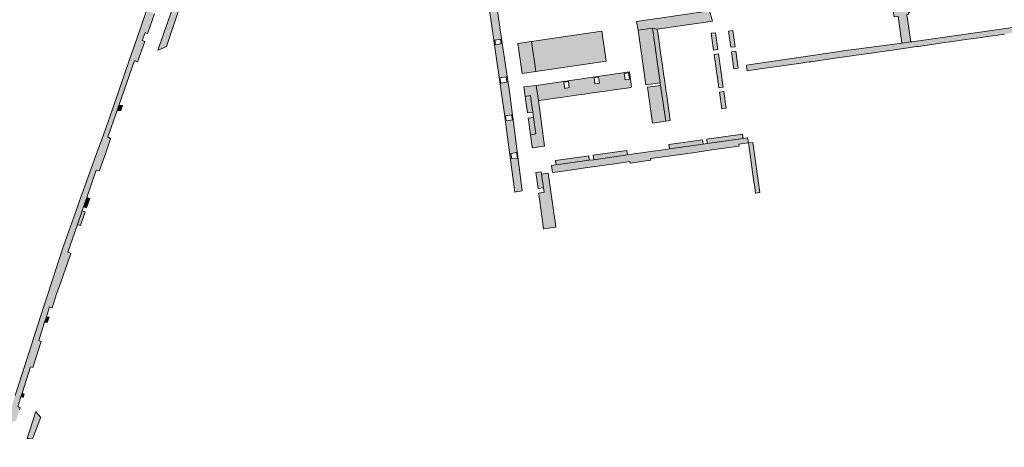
# Model space of a CAD drawing. Extents: x 97094 to 109644, y 463509 to 471969.
# Tile 117 of 256: x 103226 to 103586, y 468079 to 468235. Entities that reach past the tile are written whole.
import ezdxf

# ---------------------------------------------------------------- set-up
doc = ezdxf.new("R2010")
doc.units = 0
doc.layers.add('109 Onkruidbestrijding elementen', color=6, linetype='Continuous', lineweight=20, true_color=0xff00ff)

msp = doc.modelspace()

# ---------------------------------------------------------------- hatches: boundary and pattern name
at = {"layer": '109 Onkruidbestrijding elementen', "true_color": 0xff00ff}
for points in [[(103248.94, 468165.26), (103249.46, 468166.78), (103250.64, 468170.2), (103254.1, 468180.24), (103255.27, 468179.97), (103255.54, 468180.74), (103257.55, 468186.47), (103259.36, 468191.6), (103258.34, 468192.41), (103261.69, 468201.98), (103262.35, 468203.88), (103268.09, 468220.29), (103269.22, 468219.8), (103271.85, 468227.26), (103270.92, 468227.61), (103271.97, 468230.5), (103272.84, 468230.05), (103275.43, 468237.39), (103274.33, 468237.76), (103276.65, 468244.38), (103277.72, 468244), (103278.31, 468245.7), (103277.23, 468246.05), (103279.14, 468251.52), (103280.14, 468250.99), (103282.21, 468256.96), (103281.16, 468257.34), (103286.09, 468271.83), (103287.48, 468272.02), (103288.19, 468274.28), (103288.8, 468276.03), (103289.29, 468277.44), (103288.05, 468277.84), (103288.93, 468280.11), (103286.99, 468280.72), (103286.47, 468279.25), (103286.18, 468278.43), (103285.21, 468275.76), (103284.25, 468273.14), (103277.76, 468254.08), (103276.98, 468251.78), (103275.65, 468247.88), (103272.34, 468238.22), (103269.05, 468228.64), (103266.3, 468220.7), (103260.87, 468204.96), (103257.48, 468195.15), (103256.89, 468193.52), (103253.98, 468185.52), (103248.81, 468171.28), (103248.71, 468171.02), (103246.49, 468164.74), (103241.61, 468150.98), (103241.6, 468150.94), (103240.2, 468146.56), (103239.44, 468144.16), (103238.24, 468140.49), (103233.84, 468126.96), (103230.76, 468117.46), (103230.63, 468117.08), (103229.07, 468112.12), (103227.99, 468108.69), (103224.52, 468097.73), (103221.76, 468089.4), (103218.59, 468079.82), (103221.8, 468078.8), (103222.11, 468079.81), (103221.04, 468080.09), (103223.54, 468088.41), (103224.73, 468088.33), (103225.01, 468089.23), (103226.02, 468092.52), (103226.29, 468093.37), (103225.41, 468093.66), (103226.57, 468097.33), (103226.98, 468098.64), (103230.01, 468108.26), (103230.93, 468108.03), (103234.01, 468117.55), (103233.1, 468117.91), (103235.21, 468124.52), (103235.87, 468126.58), (103237.03, 468130.2), (103237.96, 468129.88), (103239.59, 468134.95), (103240.38, 468137.18), (103240.99, 468138.89), (103244.83, 468149.73), (103243.72, 468150.13), (103247.25, 468160.36), (103248.94, 468165.26)], [(103545.51, 468247.74), (103545.79, 468246.03), (103546.09, 468243.84), (103546.82, 468238.47), (103545.44, 468238.28), (103545.73, 468236.28), (103547.19, 468236.48), (103548.55, 468226.7), (103551.85, 468227.08), (103550.43, 468237.12), (103551.02, 468237.2), (103550.93, 468237.83), (103551.4, 468237.89), (103551.27, 468238.81), (103550.79, 468238.74), (103550.73, 468239.13), (103550.11, 468239.04), (103549.37, 468244.3), (103549.05, 468246.59), (103548.82, 468248.07), (103547.91, 468254.68), (103544.6, 468254.2), (103545.51, 468247.74)], [(103593.32, 468230.98), (103593.87, 468231.06), (103601.17, 468232.1), (103601.78, 468232.18), (103609.04, 468233.22), (103609.67, 468233.31), (103610.88, 468233.48), (103608.11, 468252.72), (103605.91, 468252.41), (103608.41, 468235.14), (103585.72, 468231.91), (103552.2, 468227.13), (103551.85, 468227.08), (103548.55, 468226.7), (103527.19, 468223.78), (103520.67, 468222.84), (103514.24, 468221.92), (103495.79, 468219.22), (103491.77, 468218.63), (103492.07, 468216.56), (103496.83, 468217.24), (103510.95, 468219.25), (103514.54, 468219.76), (103515.25, 468219.86), (103522.47, 468220.89), (103523.17, 468220.99), (103530.33, 468222.01), (103531.03, 468222.11), (103538.15, 468223.13), (103538.85, 468223.23), (103546.04, 468224.25), (103546.75, 468224.35), (103552.5, 468225.17), (103553.91, 468225.37), (103554.54, 468225.46), (103561.85, 468226.5), (103562.43, 468226.59), (103569.71, 468227.62), (103570.29, 468227.71), (103577.58, 468228.74), (103578.18, 468228.83), (103585.47, 468229.86), (103586.04, 468229.95), (103593.32, 468230.98)], [(103276.6, 468224.12), (103276.79, 468224.06), (103279.78, 468225.48), (103285.05, 468241), (103284.97, 468241.38), (103284.79, 468241.73), (103283.74, 468243.56), (103283.68, 468244.28), (103277.9, 468227.85), (103276.6, 468224.12)], [(103457.4, 468232.09), (103459.16, 468231.78), (103466.71, 468232.83), (103475.2, 468234.03), (103479.32, 468234.71), (103478.22, 468238.52), (103475.12, 468238.04), (103451.55, 468234.54), (103452.16, 468231.34), (103457.4, 468232.09)], [(103413.19, 468227.25), (103414.81, 468216.28), (103440.51, 468220.04), (103438.91, 468231.02), (103413.19, 468227.25)], [(103455, 468211.36), (103460.19, 468212.08), (103457.4, 468232.09), (103452.16, 468231.34), (103455, 468211.36)], [(103462.33, 468209.52), (103461.92, 468212.47), (103461.45, 468215.49), (103461.05, 468218.47), (103460.4, 468223.13), (103459.98, 468226.13), (103459.57, 468229.12), (103459.16, 468231.78), (103457.4, 468232.09), (103460.19, 468212.08), (103460.32, 468211.16), (103462.34, 468198.1), (103463.83, 468198.32), (103462.74, 468206.56), (103462.33, 468209.52)], [(103479.69, 468224.14), (103481.26, 468224.38), (103480.4, 468230.48), (103478.82, 468230.25), (103479.69, 468224.14)], [(103486.03, 468225.12), (103487.62, 468225.34), (103486.78, 468231.26), (103485.19, 468231.03), (103486.03, 468225.12)], [(103414.81, 468216.28), (103413.19, 468227.25), (103408.24, 468226.53), (103409.75, 468215.54), (103414.81, 468216.28)], [(103481.64, 468210.32), (103483.23, 468210.54), (103481.5, 468222.79), (103479.92, 468222.55), (103481.64, 468210.32)], [(103487.83, 468223.74), (103486.24, 468223.53), (103487.14, 468217.31), (103488.72, 468217.53), (103487.83, 468223.74)], [(103410.91, 468207.15), (103412.8, 468207.47), (103413.09, 468205.44), (103413.65, 468201.39), (103413.92, 468199.47), (103414.76, 468193.45), (103412.77, 468193.12), (103413.39, 468188.67), (103413.44, 468188.34), (103417.89, 468188.99), (103416.86, 468197.3), (103415.7, 468205.66), (103414.93, 468211.17), (103410.43, 468210.62), (103410.91, 468207.15)], [(103457.42, 468197.4), (103462.34, 468198.1), (103460.32, 468211.16), (103455.59, 468210.5), (103457.42, 468197.4)], [(103411.75, 468201.13), (103413.65, 468201.39), (103413.09, 468205.44), (103412.8, 468207.47), (103410.91, 468207.15), (103411.63, 468201.96), (103411.75, 468201.13)], [(103483.45, 468208.97), (103481.87, 468208.75), (103482.73, 468202.61), (103484.32, 468202.83), (103483.45, 468208.97)], [(103263.67, 468203.88), (103262.35, 468203.88), (103261.69, 468201.98), (103263.03, 468202.07), (103263.67, 468203.88)], [(103412.01, 468199.2), (103412.09, 468198.54), (103412.77, 468193.12), (103414.76, 468193.45), (103413.92, 468199.47), (103412.01, 468199.2)], [(103490.51, 468191.77), (103490.29, 468193.36), (103477.25, 468191.5), (103477.46, 468189.92), (103490.51, 468191.77)], [(103488.96, 468189.67), (103492.47, 468190.17), (103492.1, 468191.99), (103490.51, 468191.77), (103477.46, 468189.92), (103475.88, 468189.7), (103463.62, 468187.95), (103462.03, 468187.73), (103449.87, 468185.98), (103448.26, 468185.76), (103435.94, 468184.02), (103434.33, 468183.79), (103422.15, 468182.08), (103420.56, 468181.84), (103420.91, 468179.32), (103421.87, 468179.45), (103427.48, 468180.24), (103432.82, 468181), (103438.17, 468181.76), (103443.51, 468182.52), (103449.13, 468183.32), (103449.21, 468182.78), (103451.85, 468183.16), (103454.1, 468183.46), (103456.75, 468183.83), (103456.67, 468184.39), (103462.27, 468185.19), (103467.63, 468185.94), (103472.98, 468186.7), (103478.31, 468187.45), (103483.66, 468188.21), (103489.06, 468188.97), (103488.96, 468189.67)], [(103475.88, 468189.7), (103475.66, 468191.29), (103463.4, 468189.53), (103463.62, 468187.95), (103475.88, 468189.7)], [(103494.66, 468174.76), (103495.09, 468171.78), (103496.68, 468172.01), (103494.07, 468190.31), (103492.47, 468190.17), (103494.5, 468175.91), (103494.66, 468174.76)], [(103448.04, 468187.35), (103435.71, 468185.61), (103435.94, 468184.02), (103448.26, 468185.76), (103448.04, 468187.35)], [(103434.33, 468183.79), (103434.1, 468185.38), (103421.91, 468183.66), (103422.15, 468182.08), (103434.33, 468183.79)], [(103415.57, 468173.51), (103417.55, 468173.76), (103416.85, 468178.75), (103416.73, 468179.57), (103414.78, 468179.32), (103415.57, 468173.51)], [(103422.13, 468159.28), (103421.83, 468161.44), (103421.72, 468162.22), (103421.4, 468164.39), (103421.24, 468165.51), (103420.65, 468169.65), (103419.28, 468179.09), (103416.85, 468178.75), (103417.55, 468173.76), (103417.82, 468172.13), (103415.81, 468171.8), (103415.87, 468171.35), (103417.26, 468161.58), (103417.55, 468158.68), (103421.29, 468159.17), (103422.13, 468159.28)], [(103250.64, 468170.2), (103249.46, 468166.78), (103250.57, 468166.36), (103251.73, 468169.76), (103250.64, 468170.2)], [(103247.25, 468160.36), (103248.37, 468159.97), (103250.07, 468164.91), (103248.94, 468165.26), (103247.25, 468160.36)], [(103236.85, 468126.41), (103235.87, 468126.58), (103235.21, 468124.52), (103236.21, 468124.41), (103236.85, 468126.41)], [(103226.57, 468097.33), (103227.42, 468097.06), (103227.8, 468098.29), (103226.98, 468098.64), (103226.57, 468097.33)], [(103228.81, 468082), (103229.53, 468082), (103230.96, 468082.09), (103233.8, 468089.84), (103233.6, 468089.98), (103231.96, 468091.85), (103228.81, 468082)]]:
    msp.add_hatch(color=6, dxfattribs=at).paths.add_polyline_path(points)
h = msp.add_hatch(color=6, dxfattribs=at)
h.paths.add_polyline_path([(103407.61, 468172.22), (103409.78, 468172.59), (103406.59, 468197.67), (103406.15, 468201.12), (103405.27, 468208.05), (103401.9, 468230.67), (103398.97, 468251.84), (103396.57, 468267.3), (103396.44, 468268.12), (103394.11, 468267.81), (103393.72, 468267.76), (103396.14, 468250.33), (103396.43, 468248.52), (103396.47, 468248.25), (103399.98, 468223.5), (103403.55, 468198.94), (103403.99, 468195.93), (103407.16, 468172.15), (103407.61, 468172.22)])
h.paths.add_polyline_path([(103397.78, 468241.84), (103399.91, 468242.17), (103400.2, 468240.3), (103398.07, 468239.97), (103397.78, 468241.84)])
h.paths.add_polyline_path([(103405.64, 468186.31), (103407.7, 468186.66), (103408.05, 468184.61), (103405.99, 468184.27), (103405.64, 468186.31)])
h.paths.add_polyline_path([(103403.67, 468200.09), (103405.93, 468200.41), (103406.2, 468198.55), (103403.93, 468198.23), (103403.67, 468200.09)])
h.paths.add_polyline_path([(103399.78, 468227.77), (103401.88, 468228.09), (103402.15, 468226.35), (103400.04, 468226.03), (103399.78, 468227.77)])
h.paths.add_polyline_path([(103401.66, 468213.94), (103403.89, 468214.29), (103404.19, 468212.39), (103401.96, 468212.04), (103401.66, 468213.94)])
h.paths.add_polyline_path([(103395.78, 468255.74), (103397.99, 468256.02), (103398.23, 468254.16), (103396.02, 468253.88), (103395.78, 468255.74)])
h = msp.add_hatch(color=6, dxfattribs=at)
h.paths.add_polyline_path([(103432.52, 468208), (103435.49, 468208.43), (103440.26, 468209.09), (103443.23, 468209.51), (103446.21, 468209.93), (103449.57, 468210.39), (103449.54, 468210.6), (103449.79, 468210.63), (103449, 468216.1), (103414.93, 468211.17), (103415.7, 468205.66), (103418.84, 468206.09), (103421.83, 468206.5), (103424.82, 468206.91), (103429.55, 468207.57), (103432.52, 468208)])
h.paths.add_polyline_path([(103426.67, 468212.65), (103426.99, 468210.39), (103425.34, 468210.11), (103425.04, 468212.41), (103426.67, 468212.65)])
h.paths.add_polyline_path([(103448.99, 468213.5), (103447.45, 468213.27), (103447.11, 468215.53), (103448.65, 468215.76), (103448.99, 468213.5)])
h.paths.add_polyline_path([(103436.4, 468211.73), (103436.09, 468213.96), (103437.71, 468214.22), (103438.02, 468211.97), (103436.4, 468211.73)])

# ---------------------------------------------------------------- linework, layer by layer
at = {"layer": '109 Onkruidbestrijding elementen', "color": 3, "true_color": 0x00ff00}
for points in [[(103407.61, 468172.22), (103409.78, 468172.59), (103406.59, 468197.67), (103406.15, 468201.12), (103405.27, 468208.05), (103401.9, 468230.67), (103398.97, 468251.84), (103396.57, 468267.3), (103396.44, 468268.12), (103394.11, 468267.81), (103393.72, 468267.76), (103396.14, 468250.33), (103396.43, 468248.52), (103396.47, 468248.25), (103399.98, 468223.5), (103403.55, 468198.94), (103403.99, 468195.93), (103407.16, 468172.15), (103407.61, 468172.22)], [(103545.51, 468247.74), (103545.79, 468246.03), (103546.09, 468243.84), (103546.82, 468238.47), (103545.44, 468238.28), (103545.73, 468236.28), (103547.19, 468236.48), (103548.55, 468226.7), (103551.85, 468227.08), (103550.43, 468237.12), (103551.02, 468237.2), (103550.93, 468237.83), (103551.4, 468237.89), (103551.27, 468238.81), (103550.79, 468238.74), (103550.73, 468239.13), (103550.11, 468239.04), (103549.37, 468244.3), (103549.05, 468246.59), (103548.82, 468248.07), (103547.91, 468254.68), (103544.6, 468254.2), (103545.51, 468247.74)], [(103276.6, 468224.12), (103276.79, 468224.06), (103279.78, 468225.48), (103285.05, 468241), (103284.97, 468241.38), (103284.79, 468241.73), (103283.74, 468243.56), (103283.68, 468244.28), (103277.9, 468227.85), (103276.6, 468224.12)], [(103457.4, 468232.09), (103459.16, 468231.78), (103466.71, 468232.83), (103475.2, 468234.03), (103479.32, 468234.71), (103478.22, 468238.52), (103475.12, 468238.04), (103451.55, 468234.54), (103452.16, 468231.34), (103457.4, 468232.09)], [(103413.19, 468227.25), (103414.81, 468216.28), (103440.51, 468220.04), (103438.91, 468231.02), (103413.19, 468227.25)], [(103455, 468211.36), (103460.19, 468212.08), (103457.4, 468232.09), (103452.16, 468231.34), (103455, 468211.36)], [(103462.33, 468209.52), (103461.92, 468212.47), (103461.45, 468215.49), (103461.05, 468218.47), (103460.4, 468223.13), (103459.98, 468226.13), (103459.57, 468229.12), (103459.16, 468231.78), (103457.4, 468232.09), (103460.19, 468212.08), (103460.32, 468211.16), (103462.34, 468198.1), (103463.83, 468198.32), (103462.74, 468206.56), (103462.33, 468209.52)], [(103479.69, 468224.14), (103481.26, 468224.38), (103480.4, 468230.48), (103478.82, 468230.25), (103479.69, 468224.14)], [(103486.03, 468225.12), (103487.62, 468225.34), (103486.78, 468231.26), (103485.19, 468231.03), (103486.03, 468225.12)], [(103399.78, 468227.77), (103401.88, 468228.09), (103402.15, 468226.35), (103400.04, 468226.03), (103399.78, 468227.77)], [(103414.81, 468216.28), (103413.19, 468227.25), (103408.24, 468226.53), (103409.75, 468215.54), (103414.81, 468216.28)], [(103481.64, 468210.32), (103483.23, 468210.54), (103481.5, 468222.79), (103479.92, 468222.55), (103481.64, 468210.32)], [(103487.83, 468223.74), (103486.24, 468223.53), (103487.14, 468217.31), (103488.72, 468217.53), (103487.83, 468223.74)], [(103401.66, 468213.94), (103403.89, 468214.29), (103404.19, 468212.39), (103401.96, 468212.04), (103401.66, 468213.94)], [(103432.52, 468208), (103435.49, 468208.43), (103440.26, 468209.09), (103443.23, 468209.51), (103446.21, 468209.93), (103449.57, 468210.39), (103449.54, 468210.6), (103449.79, 468210.63), (103449, 468216.1), (103414.93, 468211.17), (103415.7, 468205.66), (103418.84, 468206.09), (103421.83, 468206.5), (103424.82, 468206.91), (103429.55, 468207.57), (103432.52, 468208)], [(103448.99, 468213.5), (103447.45, 468213.27), (103447.11, 468215.53), (103448.65, 468215.76), (103448.99, 468213.5)], [(103410.91, 468207.15), (103412.8, 468207.47), (103413.09, 468205.44), (103413.65, 468201.39), (103413.92, 468199.47), (103414.76, 468193.45), (103412.77, 468193.12), (103413.39, 468188.67), (103413.44, 468188.34), (103417.89, 468188.99), (103416.86, 468197.3), (103415.7, 468205.66), (103414.93, 468211.17), (103410.43, 468210.62), (103410.91, 468207.15)], [(103426.67, 468212.65), (103426.99, 468210.39), (103425.34, 468210.11), (103425.04, 468212.41), (103426.67, 468212.65)], [(103436.4, 468211.73), (103436.09, 468213.96), (103437.71, 468214.22), (103438.02, 468211.97), (103436.4, 468211.73)], [(103457.42, 468197.4), (103462.34, 468198.1), (103460.32, 468211.16), (103455.59, 468210.5), (103457.42, 468197.4)], [(103411.75, 468201.13), (103413.65, 468201.39), (103413.09, 468205.44), (103412.8, 468207.47), (103410.91, 468207.15), (103411.63, 468201.96), (103411.75, 468201.13)], [(103483.45, 468208.97), (103481.87, 468208.75), (103482.73, 468202.61), (103484.32, 468202.83), (103483.45, 468208.97)], [(103263.67, 468203.88), (103262.35, 468203.88), (103261.69, 468201.98), (103263.03, 468202.07), (103263.67, 468203.88)], [(103403.67, 468200.09), (103405.93, 468200.41), (103406.2, 468198.55), (103403.93, 468198.23), (103403.67, 468200.09)], [(103412.01, 468199.2), (103412.09, 468198.54), (103412.77, 468193.12), (103414.76, 468193.45), (103413.92, 468199.47), (103412.01, 468199.2)], [(103490.51, 468191.77), (103490.29, 468193.36), (103477.25, 468191.5), (103477.46, 468189.92), (103490.51, 468191.77)], [(103488.96, 468189.67), (103492.47, 468190.17), (103492.1, 468191.99), (103490.51, 468191.77), (103477.46, 468189.92), (103475.88, 468189.7), (103463.62, 468187.95), (103462.03, 468187.73), (103449.87, 468185.98), (103448.26, 468185.76), (103435.94, 468184.02), (103434.33, 468183.79), (103422.15, 468182.08), (103420.56, 468181.84), (103420.91, 468179.32), (103421.87, 468179.45), (103427.48, 468180.24), (103432.82, 468181), (103438.17, 468181.76), (103443.51, 468182.52), (103449.13, 468183.32), (103449.21, 468182.78), (103451.85, 468183.16), (103454.1, 468183.46), (103456.75, 468183.83), (103456.67, 468184.39), (103462.27, 468185.19), (103467.63, 468185.94), (103472.98, 468186.7), (103478.31, 468187.45), (103483.66, 468188.21), (103489.06, 468188.97), (103488.96, 468189.67)], [(103475.88, 468189.7), (103475.66, 468191.29), (103463.4, 468189.53), (103463.62, 468187.95), (103475.88, 468189.7)], [(103494.66, 468174.76), (103495.09, 468171.78), (103496.68, 468172.01), (103494.07, 468190.31), (103492.47, 468190.17), (103494.5, 468175.91), (103494.66, 468174.76)], [(103405.64, 468186.31), (103407.7, 468186.66), (103408.05, 468184.61), (103405.99, 468184.27), (103405.64, 468186.31)], [(103448.04, 468187.35), (103435.71, 468185.61), (103435.94, 468184.02), (103448.26, 468185.76), (103448.04, 468187.35)], [(103434.33, 468183.79), (103434.1, 468185.38), (103421.91, 468183.66), (103422.15, 468182.08), (103434.33, 468183.79)], [(103415.57, 468173.51), (103417.55, 468173.76), (103416.85, 468178.75), (103416.73, 468179.57), (103414.78, 468179.32), (103415.57, 468173.51)], [(103422.13, 468159.28), (103421.83, 468161.44), (103421.72, 468162.22), (103421.4, 468164.39), (103421.24, 468165.51), (103420.65, 468169.65), (103419.28, 468179.09), (103416.85, 468178.75), (103417.55, 468173.76), (103417.82, 468172.13), (103415.81, 468171.8), (103415.87, 468171.35), (103417.26, 468161.58), (103417.55, 468158.68), (103421.29, 468159.17), (103422.13, 468159.28)], [(103250.64, 468170.2), (103249.46, 468166.78), (103250.57, 468166.36), (103251.73, 468169.76), (103250.64, 468170.2)], [(103247.25, 468160.36), (103248.37, 468159.97), (103250.07, 468164.91), (103248.94, 468165.26), (103247.25, 468160.36)], [(103236.85, 468126.41), (103235.87, 468126.58), (103235.21, 468124.52), (103236.21, 468124.41), (103236.85, 468126.41)], [(103226.57, 468097.33), (103227.42, 468097.06), (103227.8, 468098.29), (103226.98, 468098.64), (103226.57, 468097.33)], [(103228.81, 468082), (103229.53, 468082), (103230.96, 468082.09), (103233.8, 468089.84), (103233.6, 468089.98), (103231.96, 468091.85), (103228.81, 468082)]]:
    msp.add_lwpolyline(points, close=True, dxfattribs=at)
for points in [[(103272.34, 468238.22), (103269.05, 468228.64), (103266.3, 468220.7), (103260.87, 468204.96), (103257.48, 468195.15), (103256.89, 468193.52), (103253.98, 468185.52), (103248.81, 468171.28), (103248.71, 468171.02), (103246.49, 468164.74), (103241.61, 468150.98), (103241.6, 468150.94), (103240.2, 468146.56), (103239.44, 468144.16), (103238.24, 468140.49), (103233.84, 468126.96), (103230.76, 468117.46), (103230.63, 468117.08), (103229.07, 468112.12), (103227.99, 468108.69), (103224.52, 468097.73)], [(103226.02, 468092.52), (103226.29, 468093.37), (103225.41, 468093.66), (103226.57, 468097.33), (103226.98, 468098.64), (103230.01, 468108.26), (103230.93, 468108.03), (103234.01, 468117.55), (103233.1, 468117.91), (103235.21, 468124.52), (103235.87, 468126.58), (103237.03, 468130.2), (103237.96, 468129.88), (103239.59, 468134.95), (103240.38, 468137.18), (103240.99, 468138.89), (103244.83, 468149.73), (103243.72, 468150.13), (103247.25, 468160.36), (103248.94, 468165.26), (103248.94, 468165.26), (103249.46, 468166.78), (103250.64, 468170.2), (103254.1, 468180.24), (103255.27, 468179.97), (103255.54, 468180.74), (103257.55, 468186.47), (103259.36, 468191.6), (103258.34, 468192.41), (103261.69, 468201.98), (103262.35, 468203.88), (103268.09, 468220.29), (103269.22, 468219.8), (103271.85, 468227.26), (103270.92, 468227.61), (103271.97, 468230.5), (103272.84, 468230.05), (103275.43, 468237.39)], [(103608.41, 468235.14), (103585.72, 468231.91), (103552.2, 468227.13), (103551.85, 468227.08), (103548.55, 468226.7), (103527.19, 468223.78), (103520.67, 468222.84), (103514.24, 468221.92), (103495.79, 468219.22), (103491.77, 468218.63), (103492.07, 468216.56), (103496.83, 468217.24), (103510.95, 468219.25), (103514.54, 468219.76), (103515.25, 468219.86), (103522.47, 468220.89), (103523.17, 468220.99), (103530.33, 468222.01), (103531.03, 468222.11), (103538.15, 468223.13), (103538.85, 468223.23), (103546.04, 468224.25), (103546.75, 468224.35), (103552.5, 468225.17), (103553.91, 468225.37), (103554.54, 468225.46), (103561.85, 468226.5), (103562.43, 468226.59), (103569.71, 468227.62), (103570.29, 468227.71), (103577.58, 468228.74), (103578.18, 468228.83), (103585.47, 468229.86), (103586.04, 468229.95)]]:
    msp.add_lwpolyline(points, dxfattribs=at)

doc.saveas('drawing.dxf')
